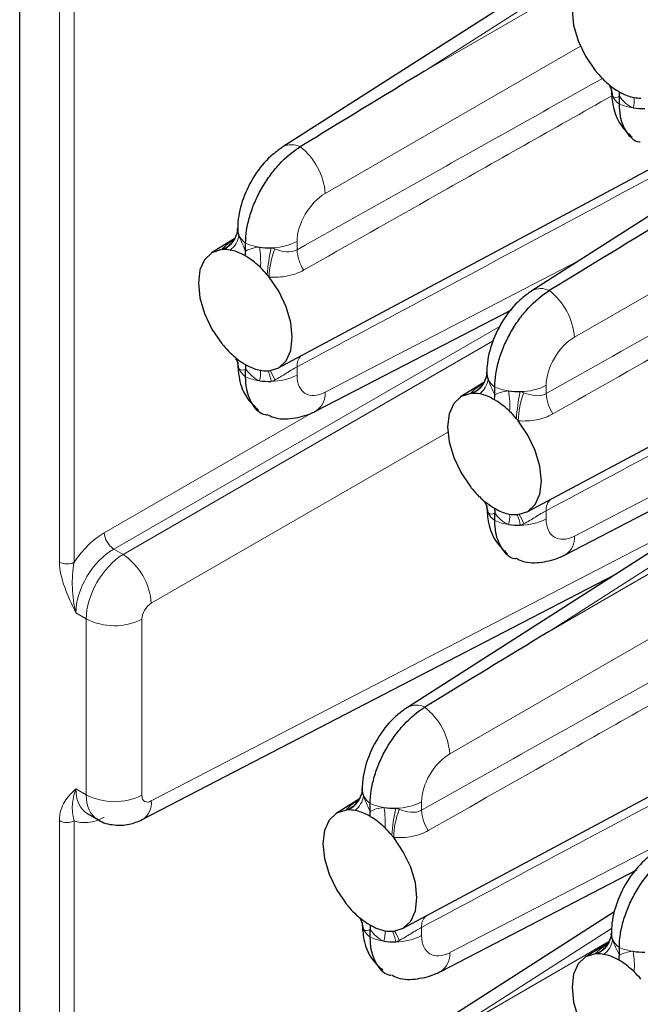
# Paper-space layout 'Blatt2' of a CAD drawing. Header units: millimetres. Extents: x 5 to 418, y 2 to 292.
# Tile 58 of 76: x 238 to 250, y 172 to 190. Entities that reach past the tile are written whole.
import ezdxf

# ---------------------------------------------------------------- set-up
doc = ezdxf.new("R2010")
doc.units = ezdxf.units.MM

psp = doc.layouts.new('Blatt2')

# ---------------------------------------------------------------- linework, layer by layer
at = {"color": 7, "linetype": 'Continuous', "lineweight": 25}
for p, q in [((237.859, 138.566), (237.859, 225.979)), ((249.052, 191.808), (242.805, 187.814)), ((249.42, 187.246), (253.982, 189.688)), ((253.737, 189.103), (247.49, 185.109)), ((249.134, 188.62), (249.134, 188.767)), ((242.715, 183.655), (249.427, 187.248)), ((241.955, 186.242), (241.957, 186.281)), ((241.903, 186.092), (241.465, 185.82)), ((241.922, 186.125), (241.932, 186.15)), ((242.107, 185.857), (242.107, 186.004)), ((243.432, 182.849), (247.118, 184.76)), ((247.399, 180.951), (254.112, 184.544)), ((242.107, 183.491), (242.107, 183.637)), ((246.64, 183.538), (246.642, 183.577)), ((246.588, 183.387), (246.15, 183.115)), ((246.606, 183.42), (246.617, 183.446)), ((246.791, 183.153), (246.791, 183.299)), ((248.117, 180.145), (251.803, 182.055)), ((251.394, 181.269), (245.148, 177.275)), ((246.791, 180.786), (246.791, 180.933)), ((240.162, 175.164), (249.054, 179.773)), ((245.057, 173.117), (251.769, 176.71)), ((244.297, 175.704), (244.299, 175.743)), ((244.245, 175.553), (243.807, 175.282)), ((244.264, 175.587), (244.275, 175.612)), ((244.449, 175.319), (244.449, 175.465)), ((239.129, 175.282), (239.318, 175.172)), ((245.775, 172.311), (249.46, 174.221)), ((249.052, 173.435), (242.805, 169.441)), ((244.449, 172.952), (244.449, 173.099)), ((248.982, 173), (248.984, 173.038)), ((248.93, 172.849), (248.492, 172.577)), ((248.948, 172.882), (248.959, 172.907)), ((249.134, 172.614), (249.134, 172.761))]:
    psp.add_line(p, q, dxfattribs=at)
at = {"color": 7, "linetype": 'Continuous', "lineweight": 18}
for p, q in [((238.605, 180.007), (238.605, 193.518)), ((238.884, 193.516), (238.884, 180.005)), ((248.988, 191.489), (245.47, 189.24)), ((245.47, 189.24), (248.939, 191.243)), ((248.403, 189.709), (243.603, 186.938)), ((253.088, 187.005), (248.288, 184.234)), ((243.073, 186.036), (243.073, 185.881)), ((243.603, 183.201), (248.369, 185.671)), ((246.903, 184.453), (239.626, 180.253)), ((239.803, 180.15), (246.759, 184.166)), ((243.073, 183.678), (243.073, 183.523)), ((247.758, 183.331), (247.758, 183.177)), ((248.288, 180.497), (253.053, 182.967)), ((239.449, 180.559), (243.347, 182.809)), ((245.906, 182.449), (240.333, 179.232)), ((240.333, 175.516), (251.228, 181.163)), ((247.758, 180.973), (247.758, 180.819)), ((251.33, 180.951), (247.812, 178.702)), ((247.812, 178.702), (251.281, 180.704)), ((239.626, 180.253), (239.803, 180.15)), ((239.11, 178.939), (238.915, 179.052)), ((250.745, 179.171), (245.946, 176.4)), ((239.11, 175.631), (239.11, 178.939)), ((240.157, 178.931), (240.157, 175.623)), ((238.915, 175.743), (239.11, 175.631)), ((245.416, 175.498), (245.416, 175.343)), ((238.605, 161.635), (238.605, 175.146)), ((238.884, 175.144), (238.884, 161.633)), ((245.946, 172.663), (250.711, 175.133)), ((245.416, 173.139), (245.416, 172.985)), ((248.988, 173.117), (245.47, 170.868)), ((245.47, 170.868), (248.939, 172.87))]:
    psp.add_line(p, q, dxfattribs=at)
at = {"color": 7, "linetype": 'Continuous', "lineweight": 25, "flags": 128}
for points in [[(248.682, 191.012), (248.5, 190.955), (248.362, 190.824), (248.274, 190.629), (248.244, 190.384), (248.274, 190.104), (248.362, 189.809), (248.5, 189.518), (248.682, 189.251)], [(241.655, 185.883), (241.474, 185.825), (241.335, 185.694), (241.247, 185.5), (241.218, 185.254), (241.247, 184.975), (241.335, 184.679), (241.474, 184.388), (241.655, 184.121)], [(242.548, 183.606), (242.729, 183.663), (242.868, 183.794), (242.956, 183.988), (242.985, 184.234), (242.956, 184.514), (242.868, 184.809), (242.729, 185.1), (242.548, 185.367)], [(246.339, 183.178), (246.158, 183.121), (246.019, 182.99), (245.932, 182.795), (245.902, 182.55), (245.932, 182.27), (246.019, 181.975), (246.158, 181.684), (246.339, 181.417)], [(247.233, 180.901), (247.414, 180.959), (247.553, 181.09), (247.64, 181.284), (247.67, 181.53), (247.64, 181.809), (247.553, 182.105), (247.414, 182.396), (247.233, 182.663)], [(243.997, 175.344), (243.816, 175.287), (243.677, 175.156), (243.59, 174.962), (243.56, 174.716), (243.59, 174.436), (243.677, 174.141), (243.816, 173.85), (243.997, 173.583)], [(244.891, 173.067), (245.072, 173.125), (245.211, 173.256), (245.298, 173.45), (245.328, 173.696), (245.298, 173.975), (245.211, 174.271), (245.072, 174.562), (244.891, 174.829)], [(248.682, 172.64), (248.5, 172.582), (248.362, 172.452), (248.274, 172.257), (248.244, 172.012), (248.274, 171.732), (248.362, 171.437), (248.5, 171.146), (248.682, 170.879)]]:
    psp.add_lwpolyline(points, dxfattribs=at)
at = {"color": 7, "linetype": 'Continuous', "lineweight": 25}
for centre, radius, start, end in [((250.266, 190.515), 2.027, 218.5813, 220.0888), ((250.15, 190.415), 1.874, 220.0481, 225.8225), ((249.904, 190.154), 1.515, 225.5928, 237.1612), ((249.245, 188.881), 0.262, 176.3392, 205.1679), ((249.581, 189.593), 0.866, 242.017, 258.8294), ((249.524, 189.332), 0.599, 259.2603, 271.6173), ((249.584, 189.812), 1.278, 261.3874, 271.3694), ((242.219, 186.264), 0.262, 176.34, 205.1671), ((242.557, 187.195), 1.278, 261.3871, 271.3694), ((241.705, 185.374), 0.511, 91.8594, 95.657), ((241.705, 185.286), 0.599, 79.2608, 91.6167), ((241.649, 185.025), 0.866, 62.017, 78.8292), ((241.326, 184.464), 1.515, 45.5927, 57.1613), ((241.08, 184.202), 1.874, 40.0482, 45.8228), ((240.989, 184.124), 1.994, 38.5683, 40.1007), ((243.214, 185.365), 1.994, 218.5683, 220.1007), ((243.124, 185.286), 1.875, 220.0478, 225.8204), ((242.878, 185.025), 1.516, 225.5956, 237.1585), ((242.219, 183.751), 0.262, 176.34, 205.1671), ((242.554, 184.464), 0.867, 242.0208, 258.8255), ((242.498, 184.203), 0.6, 259.2647, 271.6177), ((242.498, 184.114), 0.511, 271.8594, 275.657), ((246.903, 183.56), 0.262, 176.3392, 205.1679), ((242.557, 184.682), 1.278, 261.3871, 271.3694), ((246.39, 182.67), 0.511, 91.8594, 95.657), ((246.39, 182.581), 0.599, 79.2608, 91.6167), ((246.334, 182.321), 0.866, 62.0171, 78.8292), ((247.241, 184.491), 1.278, 261.3874, 271.3694), ((246.01, 181.76), 1.515, 45.5927, 57.1613), ((245.765, 181.498), 1.874, 40.0477, 45.823), ((245.676, 181.422), 1.991, 38.5674, 40.1027), ((247.899, 182.66), 1.994, 218.5683, 220.1007), ((247.808, 182.582), 1.875, 220.0478, 225.8204), ((247.563, 182.321), 1.516, 225.5956, 237.1584), ((246.903, 181.047), 0.262, 176.3392, 205.1679), ((247.238, 181.759), 0.867, 242.0208, 258.8255), ((247.182, 181.498), 0.599, 259.2642, 271.6188), ((247.183, 181.409), 0.51, 271.8546, 275.6589), ((247.241, 181.978), 1.278, 261.3874, 271.3694), ((244.561, 175.726), 0.262, 176.34, 205.1671), ((244.047, 174.834), 0.513, 91.856, 95.6398), ((244.048, 174.748), 0.599, 79.2615, 91.6214), ((243.992, 174.487), 0.866, 62.0171, 78.8292), ((244.899, 176.657), 1.278, 261.3874, 271.369), ((243.668, 173.926), 1.515, 45.5927, 57.1613), ((243.423, 173.665), 1.873, 40.0457, 45.8225), ((243.329, 173.583), 1.997, 38.5743, 40.1041), ((245.582, 174.848), 2.028, 218.5811, 220.0879), ((245.465, 174.748), 1.874, 220.0481, 225.8225), ((245.22, 174.486), 1.515, 225.5929, 237.1611), ((244.561, 173.213), 0.262, 176.34, 205.1671), ((244.896, 173.925), 0.866, 242.0168, 258.8295), ((244.84, 173.664), 0.599, 259.2599, 271.6177), ((244.84, 173.584), 0.519, 271.8864, 275.6272), ((249.245, 173.022), 0.262, 176.3392, 205.1679), ((244.899, 174.144), 1.278, 261.3874, 271.369), ((248.732, 172.13), 0.513, 91.8539, 95.6391), ((248.732, 172.043), 0.599, 79.2615, 91.6214), ((248.676, 171.782), 0.866, 62.017, 78.8294), ((249.584, 173.952), 1.278, 261.3874, 271.3694), ((248.352, 171.221), 1.515, 45.5928, 57.1612), ((248.107, 170.96), 1.873, 40.0458, 45.8223)]:
    psp.add_arc(centre, radius, start, end, dxfattribs=at)
at = {"color": 7, "linetype": 'Continuous', "lineweight": 18}
for centre, radius, start, end in [((248.615, 188.752), 0.393, 2.5169, 31.8567), ((249.374, 188.949), 0.407, 206.1668, 233.8725), ((248.903, 188.698), 0.511, 342.9335, 5.0684), ((249.544, 189.59), 1.053, 247.0412, 261.6921), ((242.972, 187.507), 0.349, 62.467, 118.4201), ((242.38, 186.848), 1.227, 4.2326, 52.1425), ((241.501, 186.321), 0.464, 289.3944, 335.0409), ((241.512, 186.295), 0.446, 293.3448, 353.2389), ((241.574, 186.206), 0.411, 306.281, 352.588), ((242.347, 186.332), 0.407, 206.1668, 233.8725), ((242.517, 186.973), 1.053, 247.041, 261.6923), ((240.897, 185.66), 1.493, 355.6362, 10.4651), ((245.733, 185.207), 3.225, 167.2822, 176.428), ((244.169, 185.321), 1.621, 159.1817, 178.3648), ((242.581, 186.998), 1.081, 270.3273, 297.0842), ((243.84, 185.919), 0.767, 182.8057, 213.2754), ((247.656, 184.802), 0.349, 62.467, 118.4201), ((247.065, 184.143), 1.227, 4.2326, 52.1425), ((243.336, 183.7), 0.263, 133.7793, 184.8391), ((241.588, 183.623), 0.393, 2.5166, 31.8564), ((242.347, 183.819), 0.407, 206.1668, 233.8725), ((242.517, 184.46), 1.053, 247.041, 261.6923), ((241.877, 183.568), 0.511, 342.9326, 5.0693), ((241.95, 183.314), 0.644, 8.0467, 26.7205), ((241.837, 183.137), 0.868, 19.837, 32.8698), ((242.581, 184.486), 1.081, 270.3273, 297.0842), ((246.196, 183.59), 0.446, 293.3447, 353.2393), ((246.185, 183.616), 0.464, 289.3952, 335.0401), ((246.259, 183.502), 0.411, 306.281, 352.588), ((247.031, 183.628), 0.407, 206.1668, 233.8725), ((247.202, 184.269), 1.053, 247.0412, 261.6921), ((247.266, 184.294), 1.081, 270.327, 297.0843), ((243.221, 183.17), 0.384, 303.437, 4.6994), ((245.581, 182.956), 1.494, 355.6365, 10.4647), ((250.418, 182.503), 3.226, 167.2829, 176.4272), ((248.853, 182.616), 1.621, 159.1817, 178.3648), ((248.524, 183.214), 0.767, 182.8057, 213.2754), ((246.273, 180.918), 0.393, 2.5159, 31.8577), ((248.02, 180.995), 0.263, 133.7793, 184.8391), ((247.031, 181.115), 0.407, 206.1668, 233.8725), ((246.561, 180.864), 0.511, 342.933, 5.0689), ((246.634, 180.61), 0.644, 8.0457, 26.7209), ((246.522, 180.432), 0.868, 19.838, 32.8689), ((247.202, 181.756), 1.053, 247.0412, 261.6921), ((247.266, 181.781), 1.081, 270.327, 297.0843), ((239.851, 180.587), 0.403, 183.9928, 236.0072), ((247.905, 180.465), 0.384, 303.438, 4.6984), ((239.127, 179.148), 1.209, 3.992, 56.0079), ((238.747, 180.281), 0.309, 242.678, 296.4558), ((239.641, 179.967), 1.157, 242.6783, 296.4557), ((245.314, 176.969), 0.349, 62.4701, 118.417), ((244.722, 176.31), 1.227, 4.2332, 52.1418), ((243.854, 175.757), 0.446, 293.3464, 353.2377), ((239.641, 176.659), 1.157, 242.6783, 296.4557), ((243.843, 175.783), 0.464, 289.3952, 335.0401), ((243.916, 175.668), 0.411, 306.2798, 352.5892), ((244.689, 175.794), 0.407, 206.1668, 233.8725), ((239.967, 175.476), 0.368, 301.9848, 6.1435), ((244.86, 176.435), 1.053, 247.0412, 261.6921), ((243.239, 175.122), 1.493, 355.6364, 10.4648), ((248.076, 174.669), 3.225, 167.2823, 176.4277), ((246.511, 174.782), 1.621, 159.1819, 178.3647), ((244.923, 176.46), 1.081, 270.3273, 297.0842), ((246.182, 175.38), 0.767, 182.8056, 213.276), ((238.747, 175.42), 0.309, 242.678, 296.4558), ((245.678, 173.162), 0.263, 133.7786, 184.8387), ((243.931, 173.084), 0.393, 2.5169, 31.8567), ((244.689, 173.281), 0.407, 206.1668, 233.8725), ((244.86, 173.922), 1.053, 247.0412, 261.6921), ((244.219, 173.03), 0.511, 342.9319, 5.07), ((244.284, 172.773), 0.652, 8.1623, 26.6049), ((244.18, 172.599), 0.867, 19.8329, 32.8739), ((244.923, 173.947), 1.081, 270.3273, 297.0842), ((248.539, 173.052), 0.446, 293.3467, 353.2374), ((248.527, 173.078), 0.464, 289.3955, 335.0393), ((248.601, 172.963), 0.411, 306.2798, 352.5892), ((249.374, 173.09), 0.407, 206.1668, 233.8725), ((249.544, 173.73), 1.053, 247.0412, 261.6921), ((245.563, 172.631), 0.384, 303.4366, 4.699), ((247.923, 172.417), 1.494, 355.6371, 10.4642)]:
    psp.add_arc(centre, radius, start, end, dxfattribs=at)
at = {"color": 7, "linetype": 'Continuous', "lineweight": 25}
for centre in [(245.484, 188.636), (250.168, 185.932), (247.826, 178.098)]:
    psp.add_ellipse(centre, major_axis=(20.258, 12.315), ratio=0.022083, start_param=1.558058, end_param=1.673678, dxfattribs=at)
at = {"color": 7, "linetype": 'Continuous', "lineweight": 18}
for centre, major_axis, ratio, start_param, end_param in [((243.618, 186.334), (0.39, 0.641), 0.592292, 0.825291, 2.369907), ((248.302, 183.63), (0.39, 0.641), 0.592292, 0.825291, 2.369907), ((243.618, 183.821), (0.39, 0.641), 0.592292, 2.369907, 3.914523), ((248.302, 181.117), (0.39, 0.641), 0.592292, 2.369907, 3.914523), ((239.473, 179.551), (0.65, 1.068), 0.592292, 0.825291, 1.505937), ((239.645, 179.447), (0.525, 0.851), 0.595951, 0.828964, 2.37358), ((239.822, 179.345), (0.505, 0.863), 0.581149, 0.814813, 2.35943), ((240.338, 179.031), (0.13, 0.214), 0.592292, 0.825291, 2.369907), ((245.96, 175.796), (0.39, 0.641), 0.592292, 0.825291, 2.369907), ((239.645, 176.138), (0.525, 0.851), 0.595951, 2.37358, 3.15906), ((239.822, 176.036), (0.505, 0.863), 0.581149, 2.35943, 3.139925), ((240.338, 175.722), (0.13, 0.214), 0.592292, 2.369907, 3.914523), ((239.473, 176.243), (0.65, 1.068), 0.592292, 3.233877, 3.914523), ((245.96, 173.283), (0.39, 0.641), 0.592292, 2.369907, 3.914523)]:
    psp.add_ellipse(centre, major_axis=major_axis, ratio=ratio, start_param=start_param, end_param=end_param, dxfattribs=at)
for points, knots in [([(253.864, 189.451), (251.101, 187.971), (247.504, 186.045), (243.907, 184.123), (243.073, 183.678)], [0, 0, 0, 0, 0.7682486, 1, 1, 1, 1]), ([(243.073, 185.881), (243.907, 186.349), (245.821, 187.424), (247.735, 188.496), (248.816, 189.101)], [0, 0, 0, 0, 0.435452, 1, 1, 1, 1]), ([(248.995, 188.776), (247.894, 188.154), (245.961, 187.064), (244.03, 185.969), (243.198, 185.498)], [0, 0, 0, 0, 0.569523, 1, 1, 1, 1]), ([(258.548, 186.747), (255.785, 185.267), (252.188, 183.34), (248.592, 181.419), (247.758, 180.973)], [0, 0, 0, 0, 0.7682486, 1, 1, 1, 1]), ([(247.758, 183.177), (248.592, 183.645), (250.506, 184.72), (252.42, 185.792), (253.501, 186.397)], [0, 0, 0, 0, 0.435452, 1, 1, 1, 1]), ([(241.655, 185.883), (241.661, 185.89), (241.699, 185.935), (241.766, 185.991), (241.862, 186.053), (241.886, 186.069)], [0, 0, 0, 0, 0.11985, 0.776491, 1, 1, 1, 1]), ([(242.653, 185.897), (242.727, 185.869), (242.798, 185.848), (242.941, 185.835), (243.012, 185.846), (243.073, 185.881)], [0, 0, 0, 0, 0.5, 0.5, 1, 1, 1, 1]), ([(253.679, 186.071), (252.579, 185.45), (250.646, 184.359), (248.714, 183.265), (247.883, 182.793)], [0, 0, 0, 0, 0.569523, 1, 1, 1, 1]), ([(243.198, 185.498), (243.105, 185.445), (243.003, 185.408), (242.783, 185.366), (242.668, 185.361), (242.548, 185.367)], [0, 0, 0, 0, 0.5, 0.5, 1, 1, 1, 1]), ([(243.073, 183.678), (243.043, 183.661), (243.01, 183.643), (242.942, 183.602), (242.906, 183.58), (242.799, 183.514), (242.727, 183.47), (242.653, 183.431)], [0, 0, 0, 0, 0.25, 0.25, 0.5, 0.5, 1, 1, 1, 1]), ([(246.339, 183.178), (246.345, 183.185), (246.383, 183.231), (246.45, 183.287), (246.547, 183.349), (246.571, 183.364)], [0, 0, 0, 0, 0.11985, 0.776492, 1, 1, 1, 1]), ([(247.338, 183.193), (247.411, 183.164), (247.483, 183.143), (247.626, 183.131), (247.696, 183.142), (247.758, 183.177)], [0, 0, 0, 0, 0.5, 0.5, 1, 1, 1, 1]), ([(247.883, 182.793), (247.789, 182.74), (247.687, 182.704), (247.468, 182.662), (247.353, 182.656), (247.233, 182.663)], [0, 0, 0, 0, 0.5, 0.5, 1, 1, 1, 1]), ([(247.758, 180.973), (247.727, 180.957), (247.695, 180.939), (247.626, 180.898), (247.59, 180.876), (247.483, 180.81), (247.411, 180.766), (247.338, 180.727)], [0, 0, 0, 0, 0.25, 0.25, 0.5, 0.5, 1, 1, 1, 1]), ([(238.605, 180.007), (238.605, 179.86), (238.648, 179.695), (238.764, 179.372), (238.84, 179.211), (238.915, 179.052)], [0, 0, 0, 0, 0.5, 0.5, 1, 1, 1, 1]), ([(238.884, 180.005), (238.867, 179.929), (238.857, 179.85), (238.847, 179.688), (238.847, 179.607), (238.856, 179.364), (238.877, 179.203), (238.915, 179.052)], [0, 0, 0, 0, 0.25, 0.25, 0.5, 0.5, 1, 1, 1, 1]), ([(256.206, 178.913), (253.443, 177.433), (249.846, 175.506), (246.249, 173.585), (245.416, 173.139)], [0, 0, 0, 0, 0.768249, 1, 1, 1, 1]), ([(245.416, 175.343), (246.249, 175.811), (248.163, 176.886), (250.078, 177.958), (251.158, 178.563)], [0, 0, 0, 0, 0.435452, 1, 1, 1, 1]), ([(251.337, 178.237), (250.236, 177.616), (248.303, 176.526), (246.372, 175.431), (245.541, 174.959)], [0, 0, 0, 0, 0.569523, 1, 1, 1, 1]), ([(238.605, 175.146), (238.605, 175.293), (238.648, 175.409), (238.764, 175.597), (238.84, 175.671), (238.915, 175.743)], [0, 0, 0, 0, 0.5, 0.5, 1, 1, 1, 1]), ([(238.884, 175.144), (238.867, 175.201), (238.857, 175.251), (238.847, 175.348), (238.847, 175.394), (238.856, 175.536), (238.877, 175.635), (238.915, 175.743)], [0, 0, 0, 0, 0.25, 0.25, 0.5, 0.5, 1, 1, 1, 1]), ([(243.997, 175.344), (244.003, 175.351), (244.041, 175.397), (244.108, 175.453), (244.204, 175.515), (244.229, 175.531)], [0, 0, 0, 0, 0.11985, 0.776492, 1, 1, 1, 1]), ([(244.996, 175.359), (245.069, 175.331), (245.141, 175.309), (245.284, 175.297), (245.354, 175.308), (245.416, 175.343)], [0, 0, 0, 0, 0.5, 0.5, 1, 1, 1, 1]), ([(245.541, 174.959), (245.447, 174.906), (245.345, 174.87), (245.126, 174.828), (245.01, 174.822), (244.891, 174.829)], [0, 0, 0, 0, 0.5, 0.5, 1, 1, 1, 1]), ([(245.416, 173.139), (245.385, 173.123), (245.352, 173.105), (245.284, 173.064), (245.248, 173.042), (245.141, 172.976), (245.069, 172.932), (244.996, 172.893)], [0, 0, 0, 0, 0.25, 0.25, 0.5, 0.5, 1, 1, 1, 1]), ([(248.682, 172.64), (248.688, 172.647), (248.726, 172.692), (248.793, 172.748), (248.889, 172.81), (248.913, 172.826)], [0, 0, 0, 0, 0.119849, 0.776492, 1, 1, 1, 1])]:
    psp.add_open_spline(points, degree=3, knots=knots, dxfattribs=at)
at = {"color": 7, "linetype": 'Continuous', "lineweight": 25}
for points, knots in [([(248.946, 188.959), (248.954, 188.949), (248.977, 188.917), (248.983, 188.875), (248.983, 188.877), (248.983, 188.878)], [0, 0, 0, 0, 0.244908, 0.778691, 1, 1, 1, 1]), ([(248.983, 188.88), (248.99, 188.779), (249.005, 188.551), (249.127, 188.231), (249.297, 188.069), (249.373, 187.997)], [0, 0, 0, 0, 0.303836, 0.686795, 1, 1, 1, 1]), ([(249.524, 187.902), (249.52, 187.902), (249.413, 187.912), (249.27, 188.073), (249.148, 188.33), (249.138, 188.542), (249.134, 188.62)], [0, 0, 0, 0, 0.016729, 0.396811, 0.776961, 1, 1, 1, 1]), ([(242.805, 187.814), (242.729, 187.758), (242.53, 187.615), (242.264, 187.289), (242.048, 186.858), (241.964, 186.505), (241.958, 186.31), (241.957, 186.264)], [0, 0, 0, 0, 0.159013, 0.411873, 0.670951, 0.921518, 1, 1, 1, 1]), ([(242.107, 186.004), (242.107, 186.083), (242.113, 186.164), (242.139, 186.332), (242.159, 186.42), (242.21, 186.595), (242.241, 186.682), (242.315, 186.856), (242.358, 186.943), (242.452, 187.109), (242.504, 187.19), (242.615, 187.344), (242.675, 187.417), (242.861, 187.619), (242.996, 187.733), (243.133, 187.816)], [0, 0, 0, 0, 0.125, 0.125, 0.25, 0.25, 0.375, 0.375, 0.5, 0.5, 0.625, 0.625, 0.75, 0.75, 1, 1, 1, 1]), ([(241.956, 186.259), (241.955, 186.244), (241.953, 186.207), (241.932, 186.156), (241.919, 186.126)], [0, 0, 0, 0, 0.41602, 1, 1, 1, 1]), ([(241.923, 186.152), (241.919, 186.133), (241.906, 186.082), (241.873, 186.052), (241.875, 186.054), (241.876, 186.054)], [0, 0, 0, 0, 0.298933, 0.777581, 1, 1, 1, 1]), ([(247.49, 185.109), (247.413, 185.054), (247.215, 184.911), (246.948, 184.585), (246.732, 184.154), (246.648, 183.8), (246.642, 183.606), (246.641, 183.559)], [0, 0, 0, 0, 0.159013, 0.411873, 0.670951, 0.921518, 1, 1, 1, 1]), ([(246.791, 183.299), (246.791, 183.378), (246.798, 183.46), (246.824, 183.628), (246.843, 183.715), (246.894, 183.89), (246.926, 183.978), (247, 184.151), (247.043, 184.238), (247.137, 184.405), (247.188, 184.485), (247.3, 184.64), (247.36, 184.713), (247.545, 184.914), (247.681, 185.028), (247.817, 185.112)], [0, 0, 0, 0, 0.125, 0.125, 0.25, 0.25, 0.375, 0.375, 0.5, 0.5, 0.625, 0.625, 0.75, 0.75, 1, 1, 1, 1]), ([(241.919, 183.829), (241.927, 183.819), (241.95, 183.787), (241.956, 183.745), (241.956, 183.747), (241.956, 183.748)], [0, 0, 0, 0, 0.244883, 0.778691, 1, 1, 1, 1]), ([(241.957, 183.751), (241.963, 183.65), (241.978, 183.421), (242.1, 183.101), (242.27, 182.94), (242.346, 182.867)], [0, 0, 0, 0, 0.303829, 0.686795, 1, 1, 1, 1]), ([(242.497, 182.772), (242.493, 182.773), (242.386, 182.782), (242.243, 182.944), (242.121, 183.201), (242.111, 183.412), (242.107, 183.491)], [0, 0, 0, 0, 0.016726, 0.396809, 0.77696, 1, 1, 1, 1]), ([(246.641, 183.555), (246.64, 183.539), (246.638, 183.502), (246.616, 183.452), (246.604, 183.422)], [0, 0, 0, 0, 0.416019, 1, 1, 1, 1]), ([(246.608, 183.448), (246.603, 183.428), (246.591, 183.377), (246.558, 183.348), (246.56, 183.349), (246.561, 183.35)], [0, 0, 0, 0, 0.298933, 0.777581, 1, 1, 1, 1]), ([(242.505, 182.785), (242.546, 182.765), (242.697, 182.688), (243, 182.699), (243.266, 182.767), (243.404, 182.835), (243.432, 182.849)], [0, 0, 0, 0, 0.140061, 0.52421, 0.90346, 1, 1, 1, 1]), ([(246.604, 181.125), (246.611, 181.115), (246.635, 181.083), (246.641, 181.041), (246.641, 181.043), (246.641, 181.044)], [0, 0, 0, 0, 0.244883, 0.778691, 1, 1, 1, 1]), ([(246.641, 181.046), (246.648, 180.945), (246.662, 180.717), (246.784, 180.397), (246.954, 180.236), (247.031, 180.163)], [0, 0, 0, 0, 0.303829, 0.686795, 1, 1, 1, 1]), ([(247.182, 180.068), (247.177, 180.068), (247.07, 180.078), (246.927, 180.239), (246.806, 180.496), (246.795, 180.708), (246.791, 180.786)], [0, 0, 0, 0, 0.016726, 0.396809, 0.77696, 1, 1, 1, 1]), ([(247.19, 180.081), (247.23, 180.06), (247.382, 179.984), (247.685, 179.994), (247.951, 180.063), (248.089, 180.131), (248.117, 180.145)], [0, 0, 0, 0, 0.140061, 0.524209, 0.90346, 1, 1, 1, 1]), ([(245.148, 177.275), (245.071, 177.22), (244.873, 177.077), (244.606, 176.751), (244.39, 176.32), (244.306, 175.966), (244.3, 175.772), (244.299, 175.725)], [0, 0, 0, 0, 0.159013, 0.411872, 0.670951, 0.921522, 1, 1, 1, 1]), ([(244.449, 175.465), (244.449, 175.544), (244.456, 175.626), (244.481, 175.794), (244.501, 175.881), (244.552, 176.056), (244.583, 176.144), (244.657, 176.317), (244.7, 176.405), (244.795, 176.571), (244.846, 176.651), (244.958, 176.806), (245.018, 176.879), (245.203, 177.081), (245.338, 177.194), (245.475, 177.278)], [0, 0, 0, 0, 0.125, 0.125, 0.25, 0.25, 0.375, 0.375, 0.5, 0.5, 0.625, 0.625, 0.75, 0.75, 1, 1, 1, 1]), ([(244.299, 175.721), (244.298, 175.706), (244.295, 175.668), (244.274, 175.618), (244.262, 175.588)], [0, 0, 0, 0, 0.416036, 1, 1, 1, 1]), ([(244.266, 175.614), (244.261, 175.594), (244.249, 175.543), (244.215, 175.514), (244.218, 175.515), (244.218, 175.516)], [0, 0, 0, 0, 0.298911, 0.777564, 1, 1, 1, 1]), ([(239.315, 175.18), (239.323, 175.173), (239.412, 175.1), (239.628, 175.056), (239.914, 175.058), (240.081, 175.129), (240.162, 175.164)], [0, 0, 0, 0, 0.036766, 0.3891438, 0.7027695, 1, 1, 1, 1]), ([(249.832, 174.571), (249.756, 174.516), (249.557, 174.373), (249.291, 174.047), (249.074, 173.616), (248.99, 173.262), (248.985, 173.067), (248.983, 173.021)], [0, 0, 0, 0, 0.159013, 0.411872, 0.670951, 0.921522, 1, 1, 1, 1]), ([(249.134, 172.761), (249.134, 172.84), (249.14, 172.922), (249.166, 173.09), (249.186, 173.177), (249.237, 173.352), (249.268, 173.439), (249.342, 173.613), (249.385, 173.7), (249.479, 173.867), (249.531, 173.947), (249.642, 174.101), (249.702, 174.175), (249.888, 174.376), (250.023, 174.49), (250.16, 174.574)], [0, 0, 0, 0, 0.125, 0.125, 0.25, 0.25, 0.375, 0.375, 0.5, 0.5, 0.625, 0.625, 0.75, 0.75, 1, 1, 1, 1]), ([(244.262, 173.291), (244.269, 173.281), (244.293, 173.249), (244.299, 173.207), (244.299, 173.209), (244.299, 173.21)], [0, 0, 0, 0, 0.244908, 0.778691, 1, 1, 1, 1]), ([(244.299, 173.212), (244.305, 173.111), (244.32, 172.883), (244.442, 172.563), (244.612, 172.402), (244.689, 172.329)], [0, 0, 0, 0, 0.303836, 0.686795, 1, 1, 1, 1]), ([(244.84, 172.234), (244.835, 172.235), (244.728, 172.244), (244.585, 172.405), (244.464, 172.662), (244.453, 172.874), (244.449, 172.952)], [0, 0, 0, 0, 0.016726, 0.396809, 0.77696, 1, 1, 1, 1]), ([(248.983, 173.017), (248.982, 173.001), (248.98, 172.964), (248.959, 172.913), (248.946, 172.884)], [0, 0, 0, 0, 0.416034, 1, 1, 1, 1]), ([(248.95, 172.909), (248.946, 172.89), (248.933, 172.839), (248.9, 172.809), (248.902, 172.811), (248.903, 172.812)], [0, 0, 0, 0, 0.2989128, 0.7775641, 1, 1, 1, 1]), ([(244.847, 172.247), (244.888, 172.227), (245.039, 172.15), (245.342, 172.16), (245.609, 172.229), (245.747, 172.297), (245.775, 172.311)], [0, 0, 0, 0, 0.140061, 0.524208, 0.903459, 1, 1, 1, 1])]:
    psp.add_open_spline(points, degree=3, knots=knots, dxfattribs=at)
for points in [[(249.083, 188.881), (249.098, 188.871), (249.113, 188.862), (249.128, 188.853)], [(249.128, 188.853), (249.144, 188.844), (249.159, 188.836), (249.174, 188.828)], [(249.128, 188.853), (249.132, 188.825), (249.134, 188.797), (249.134, 188.767)], [(242.101, 185.765), (242.086, 185.774), (242.071, 185.782), (242.056, 185.79)], [(242.101, 185.765), (242.105, 185.796), (242.107, 185.827), (242.107, 185.857)], [(242.147, 185.737), (242.132, 185.747), (242.117, 185.756), (242.101, 185.765)], [(242.056, 183.751), (242.071, 183.742), (242.086, 183.732), (242.101, 183.723)], [(242.101, 183.723), (242.117, 183.715), (242.132, 183.706), (242.147, 183.698)], [(242.101, 183.723), (242.105, 183.696), (242.107, 183.667), (242.107, 183.637)], [(246.786, 183.06), (246.79, 183.092), (246.791, 183.123), (246.791, 183.153)], [(246.786, 183.06), (246.771, 183.069), (246.756, 183.078), (246.74, 183.085)], [(246.832, 183.033), (246.817, 183.042), (246.801, 183.052), (246.786, 183.06)], [(246.74, 181.047), (246.756, 181.037), (246.771, 181.028), (246.786, 181.019)], [(246.786, 181.019), (246.801, 181.01), (246.817, 181.002), (246.832, 180.994)], [(246.786, 181.019), (246.79, 180.992), (246.791, 180.963), (246.791, 180.933)], [(244.444, 175.227), (244.429, 175.235), (244.413, 175.244), (244.398, 175.252)], [(244.444, 175.227), (244.447, 175.258), (244.449, 175.289), (244.449, 175.319)], [(244.49, 175.199), (244.474, 175.208), (244.459, 175.218), (244.444, 175.227)], [(244.398, 173.213), (244.413, 173.203), (244.429, 173.194), (244.444, 173.185)], [(244.444, 173.185), (244.459, 173.176), (244.474, 173.168), (244.49, 173.16)], [(244.444, 173.185), (244.447, 173.158), (244.449, 173.129), (244.449, 173.099)], [(249.128, 172.522), (249.132, 172.554), (249.134, 172.584), (249.134, 172.614)], [(249.128, 172.522), (249.113, 172.531), (249.098, 172.539), (249.083, 172.547)], [(249.174, 172.494), (249.159, 172.504), (249.144, 172.513), (249.128, 172.522)]]:
    psp.add_open_spline(points, degree=3, dxfattribs=at)
at = {"color": 7, "linetype": 'Continuous', "lineweight": 18}
for points in [[(249.134, 188.767), (249.083, 188.741), (249.037, 188.734), (249.008, 188.77)], [(249.392, 188.548), (249.285, 188.591), (249.2, 188.673), (249.134, 188.767)], [(241.981, 186.153), (242.01, 186.064), (242.057, 185.96), (242.107, 185.857)], [(242.107, 185.857), (242.174, 185.893), (242.258, 185.921), (242.365, 185.931)], [(242.587, 185.917), (242.61, 185.912), (242.632, 185.905), (242.653, 185.897)], [(242.107, 183.637), (242.057, 183.611), (242.01, 183.604), (241.981, 183.64)], [(242.365, 183.418), (242.258, 183.461), (242.174, 183.544), (242.107, 183.637)], [(242.653, 183.431), (242.632, 183.42), (242.61, 183.411), (242.587, 183.404)], [(246.666, 183.449), (246.694, 183.36), (246.741, 183.256), (246.791, 183.153)], [(246.791, 183.153), (246.858, 183.188), (246.942, 183.217), (247.05, 183.227)], [(247.272, 183.213), (247.295, 183.207), (247.317, 183.201), (247.338, 183.193)], [(246.791, 180.933), (246.741, 180.907), (246.694, 180.9), (246.666, 180.936)], [(247.05, 180.714), (246.942, 180.757), (246.858, 180.839), (246.791, 180.933)], [(247.338, 180.727), (247.317, 180.716), (247.295, 180.707), (247.272, 180.7)], [(244.324, 175.615), (244.352, 175.526), (244.399, 175.422), (244.449, 175.319)], [(244.449, 175.319), (244.516, 175.354), (244.6, 175.383), (244.708, 175.393)], [(244.93, 175.379), (244.953, 175.373), (244.975, 175.367), (244.996, 175.359)], [(244.449, 173.099), (244.399, 173.073), (244.352, 173.066), (244.324, 173.102)], [(244.708, 172.88), (244.6, 172.923), (244.516, 173.006), (244.449, 173.099)], [(244.996, 172.893), (244.975, 172.882), (244.953, 172.873), (244.93, 172.866)], [(249.008, 172.91), (249.037, 172.822), (249.083, 172.718), (249.134, 172.614)], [(249.134, 172.614), (249.2, 172.65), (249.285, 172.679), (249.392, 172.689)]]:
    psp.add_open_spline(points, degree=3, dxfattribs=at)

doc.saveas('drawing.dxf')
